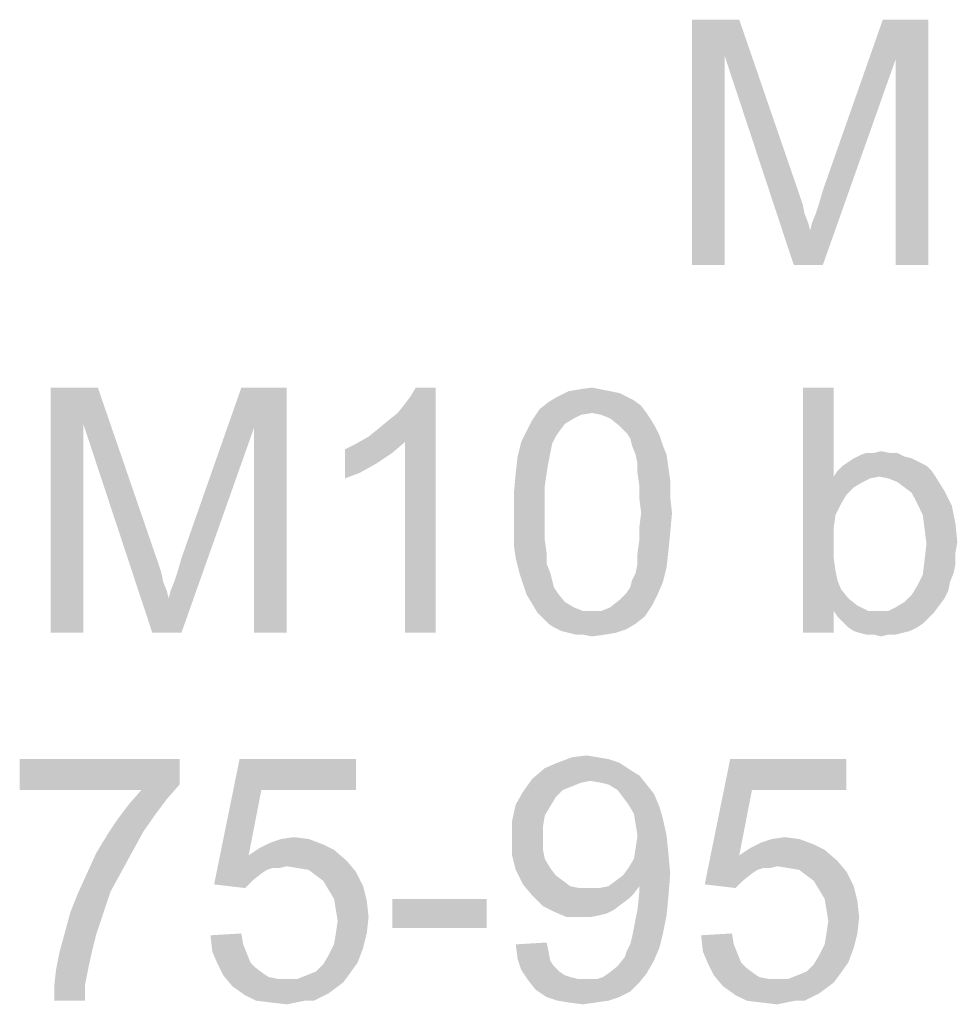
# Model space of a CAD drawing. Header units: millimetres. Extents: x 0 to 594, y 1 to 420.
# Tile 5 of 214: x 130 to 142, y 120 to 133. Entities that reach past the tile are written whole.
import ezdxf

# ---------------------------------------------------------------- set-up
doc = ezdxf.new("R2010")
doc.units = ezdxf.units.MM
doc.header["$LTSCALE"] = 32.67
doc.layers.add('61765N-2-A-2_DXF_TEXT', color=7, linetype='CONTINUOUS')

msp = doc.modelspace()

# ---------------------------------------------------------------- linework, layer by layer
at = {"layer": '61765N-2-A-2_DXF_TEXT', "color": 2, "linetype": 'Continuous'}
for points in [[(138.4098, 132.5187), (138.9876, 132.5187), (138.8098, 132.0742)], [(138.8098, 132.0742), (138.4098, 129.5187), (138.4098, 132.5187)], [(138.8098, 132.0742), (138.9876, 132.5187), (139.7209, 130.3853)], [(140.8987, 132.0298), (140.0098, 130.4298), (140.7431, 132.5187)], [(140.7431, 132.5187), (141.2987, 132.5187), (140.8987, 132.0298)], [(140.8987, 129.5187), (140.8987, 132.0298), (141.2987, 132.5187)], [(140.8987, 129.5187), (141.2987, 132.5187), (141.2987, 129.5187)], [(138.4098, 129.5187), (138.8098, 132.0742), (138.8098, 129.5187)], [(139.7209, 130.3853), (139.6543, 129.5187), (138.8098, 132.0742)], [(139.6543, 129.5187), (139.8543, 129.9409), (140.8987, 132.0298)], [(139.6543, 129.5187), (140.8987, 132.0298), (140.0098, 129.5187)], [(139.8543, 129.9409), (139.8765, 130.0298), (140.8987, 132.0298)], [(139.8765, 130.0298), (139.9209, 130.1409), (140.8987, 132.0298)], [(139.9209, 130.1409), (139.9654, 130.2742), (140.8987, 132.0298)], [(139.9654, 130.2742), (140.0098, 130.4298), (140.8987, 132.0298)], [(139.7209, 130.3853), (139.7654, 130.252), (139.6543, 129.5187)], [(139.7654, 130.252), (139.7876, 130.1409), (139.6543, 129.5187)], [(139.7876, 130.1409), (139.832, 130.0298), (139.6543, 129.5187)], [(139.832, 130.0298), (139.8543, 129.9409), (139.6543, 129.5187)], [(130.5654, 128.0187), (131.1431, 128.0187), (130.9654, 127.5742)], [(130.9654, 127.5742), (130.5654, 125.0187), (130.5654, 128.0187)], [(130.9654, 127.5742), (131.1431, 128.0187), (131.8765, 125.8853)], [(133.0543, 127.5298), (132.1654, 125.9298), (132.8987, 128.0187)], [(132.8987, 128.0187), (133.4543, 128.0187), (133.0543, 127.5298)], [(133.0543, 125.0187), (133.0543, 127.5298), (133.4543, 128.0187)], [(133.0543, 125.0187), (133.4543, 128.0187), (133.4543, 125.0187)], [(134.4543, 127.4187), (134.5654, 127.5076), (135.2765, 128.0187)], [(134.8987, 127.352), (134.4543, 127.4187), (135.2765, 128.0187)], [(134.5654, 127.5076), (134.6987, 127.6187), (135.2765, 128.0187)], [(134.6987, 127.6187), (134.8098, 127.7076), (135.2765, 128.0187)], [(134.8098, 127.7076), (134.8987, 127.8187), (135.2765, 128.0187)], [(134.8987, 127.8187), (134.9654, 127.9076), (135.2765, 128.0187)], [(134.8987, 125.0187), (134.8987, 127.352), (135.2765, 128.0187)], [(134.8987, 125.0187), (135.2765, 128.0187), (135.2765, 125.0187)], [(135.2765, 128.0187), (134.9654, 127.9076), (135.032, 128.0187)], [(137.4098, 127.9742), (137.5209, 127.952), (136.7654, 127.9076)], [(137.4098, 127.9742), (136.7654, 127.9076), (136.8987, 127.9742)], [(136.7654, 127.9076), (137.5209, 127.952), (137.6098, 127.9076)], [(137.2987, 127.9965), (136.8987, 127.9742), (137.032, 127.9965)], [(136.8987, 127.9742), (137.2987, 127.9965), (137.4098, 127.9742)], [(137.032, 127.9965), (137.1876, 128.0187), (137.2987, 127.9965)], [(140.1431, 128.0187), (140.1431, 126.9298), (139.7654, 125.0187)], [(140.1431, 128.0187), (139.7654, 125.0187), (139.7654, 128.0187)], [(137.7876, 127.7965), (136.5431, 127.752), (136.6543, 127.8409)], [(137.1876, 127.7076), (136.5431, 127.752), (137.7876, 127.7965)], [(137.6098, 127.9076), (137.6987, 127.8631), (136.6543, 127.8409)], [(137.6098, 127.9076), (136.6543, 127.8409), (136.7654, 127.9076)], [(136.6543, 127.8409), (137.6987, 127.8631), (137.7876, 127.7965)], [(137.1876, 127.7076), (137.7876, 127.7965), (137.8543, 127.7076)], [(137.1876, 127.7076), (136.4543, 127.6187), (136.5431, 127.752)], [(137.1876, 127.7076), (137.0543, 127.6853), (136.4543, 127.6187)], [(137.0543, 127.6853), (136.9654, 127.6409), (136.4543, 127.6187)], [(137.8543, 127.7076), (137.2987, 127.6853), (137.1876, 127.7076)], [(137.4098, 127.6409), (137.2987, 127.6853), (137.8543, 127.7076)], [(137.4098, 127.6409), (137.8543, 127.7076), (137.8987, 127.6409)], [(130.5654, 125.0187), (130.9654, 127.5742), (130.9654, 125.0187)], [(131.8765, 125.8853), (131.8098, 125.0187), (130.9654, 127.5742)], [(136.8543, 127.5742), (136.3876, 127.4853), (136.4543, 127.6187)], [(136.3876, 127.4853), (136.8543, 127.5742), (136.7876, 127.4853)], [(136.4543, 127.6187), (136.9654, 127.6409), (136.8543, 127.5742)], [(137.8987, 127.6409), (137.5209, 127.552), (137.4098, 127.6409)], [(137.5209, 127.552), (137.8987, 127.6409), (137.9654, 127.5298)], [(137.9654, 127.5298), (137.6098, 127.4631), (137.5209, 127.552)], [(131.8098, 125.0187), (132.0098, 125.4409), (133.0543, 127.5298)], [(131.8098, 125.0187), (133.0543, 127.5298), (132.1654, 125.0187)], [(132.0098, 125.4409), (132.032, 125.5298), (133.0543, 127.5298)], [(132.032, 125.5298), (132.0765, 125.6409), (133.0543, 127.5298)], [(132.0765, 125.6409), (132.1209, 125.7742), (133.0543, 127.5298)], [(132.1209, 125.7742), (132.1654, 125.9298), (133.0543, 127.5298)], [(136.7876, 127.4853), (136.7431, 127.4187), (136.3209, 127.352)], [(136.7876, 127.4853), (136.3209, 127.352), (136.3876, 127.4853)], [(137.6098, 127.4631), (137.9654, 127.5298), (138.0098, 127.4409)], [(138.0098, 127.4409), (137.6543, 127.3965), (137.6098, 127.4631)], [(137.6765, 127.3076), (137.6543, 127.3965), (138.0098, 127.4409)], [(137.6765, 127.3076), (138.0098, 127.4409), (138.0543, 127.3076)], [(134.1654, 127.2631), (134.2987, 127.3298), (134.8987, 127.352)], [(134.1654, 127.2631), (134.8987, 127.352), (134.7431, 127.2187)], [(134.8987, 127.352), (134.2987, 127.3298), (134.4543, 127.4187)], [(136.6987, 127.3298), (136.2765, 127.1742), (136.3209, 127.352)], [(136.6987, 127.3298), (136.6765, 127.2187), (136.2765, 127.1742)], [(136.3209, 127.352), (136.7431, 127.4187), (136.6987, 127.3298)], [(134.7431, 127.2187), (134.1654, 126.9076), (134.1654, 127.2631)], [(134.7431, 127.2187), (134.5431, 127.0853), (134.1654, 126.9076)], [(136.2765, 127.1742), (136.6765, 127.2187), (136.6543, 127.1076)], [(138.0543, 127.3076), (137.7209, 127.1965), (137.6765, 127.3076)], [(137.7209, 127.1965), (138.0543, 127.3076), (138.0987, 127.1965)], [(138.0987, 127.1965), (137.7431, 127.0853), (137.7209, 127.1965)], [(137.7431, 127.0853), (138.0987, 127.1965), (138.1209, 127.0409)], [(141.0098, 127.1742), (140.3876, 127.152), (140.4765, 127.1965)], [(140.832, 127.2187), (140.9209, 127.2187), (140.4765, 127.1965)], [(140.632, 127.2187), (140.832, 127.2187), (140.4765, 127.1965)], [(140.632, 127.2187), (140.4765, 127.1965), (140.5431, 127.2187)], [(140.4765, 127.1965), (140.9209, 127.2187), (141.0098, 127.1742)], [(140.632, 127.2187), (140.7209, 127.2409), (140.832, 127.2187)], [(134.5431, 127.0853), (134.3431, 126.9742), (134.1654, 126.9076)], [(136.6543, 127.1076), (136.2543, 126.9742), (136.2765, 127.1742)], [(136.2543, 126.9742), (136.6543, 127.1076), (136.632, 126.9742)], [(138.1209, 127.0409), (137.7431, 126.9742), (137.7431, 127.0853)], [(141.1876, 127.1076), (140.2543, 127.0631), (140.3209, 127.1076)], [(140.2543, 127.0631), (141.1876, 127.1076), (141.2765, 127.0631)], [(141.0987, 127.152), (140.3209, 127.1076), (140.3876, 127.152)], [(140.3209, 127.1076), (141.0987, 127.152), (141.1876, 127.1076)], [(140.3876, 127.152), (141.0098, 127.1742), (141.0987, 127.152)], [(136.632, 126.9742), (136.6098, 126.8187), (136.232, 126.7298)], [(136.632, 126.9742), (136.232, 126.7298), (136.2543, 126.9742)], [(137.7431, 126.9742), (138.1209, 127.0409), (138.1431, 126.8853)], [(138.1431, 126.8853), (137.7654, 126.8187), (137.7431, 126.9742)], [(141.3431, 126.9965), (140.1431, 126.9298), (140.1876, 126.9965)], [(140.6987, 126.9298), (140.1431, 126.9298), (141.3431, 126.9965)], [(141.2765, 127.0631), (140.1876, 126.9965), (140.2543, 127.0631)], [(140.1876, 126.9965), (141.2765, 127.0631), (141.3431, 126.9965)], [(140.6987, 126.9298), (141.3431, 126.9965), (141.3876, 126.9298)], [(137.7654, 126.8187), (138.1431, 126.8853), (138.1431, 126.6853)], [(140.1431, 126.9298), (140.1654, 126.4631), (139.7654, 125.0187)], [(140.1431, 126.9298), (140.6987, 126.9298), (140.5876, 126.9076)], [(140.1431, 126.9298), (140.5876, 126.9076), (140.4987, 126.8631)], [(140.1431, 126.9298), (140.4987, 126.8631), (140.3876, 126.7965)], [(140.1431, 126.9298), (140.3876, 126.7965), (140.2987, 126.7076)], [(140.1431, 126.9298), (140.2987, 126.7076), (140.232, 126.5965)], [(140.1431, 126.9298), (140.232, 126.5965), (140.1654, 126.4631)], [(141.3876, 126.9298), (140.8098, 126.9076), (140.6987, 126.9298)], [(140.9209, 126.8631), (140.8098, 126.9076), (141.3876, 126.9298)], [(141.0098, 126.7965), (140.9209, 126.8631), (141.3876, 126.9298)], [(141.0098, 126.7965), (141.3876, 126.9298), (141.4987, 126.752)], [(136.232, 126.7298), (136.6098, 126.8187), (136.6098, 126.6631)], [(136.6098, 126.6631), (136.232, 126.4853), (136.232, 126.7298)], [(138.1431, 126.6853), (137.7654, 126.6631), (137.7654, 126.8187)], [(141.4987, 126.752), (141.0987, 126.7298), (141.0098, 126.7965)], [(141.1654, 126.5965), (141.0987, 126.7298), (141.4987, 126.752)], [(141.1654, 126.5965), (141.4987, 126.752), (141.5876, 126.5742)], [(136.232, 126.4853), (136.6098, 126.6631), (136.6098, 126.4853)], [(137.7876, 126.4853), (137.7654, 126.6631), (138.1431, 126.6853)], [(137.7876, 126.4853), (138.1431, 126.6853), (138.1654, 126.4853)], [(141.5876, 126.5742), (141.232, 126.4631), (141.1654, 126.5965)], [(136.6098, 126.4853), (136.6098, 126.3076), (136.232, 126.2853)], [(136.6098, 126.4853), (136.232, 126.2853), (136.232, 126.4853)], [(138.1654, 126.4853), (137.7654, 126.3076), (137.7876, 126.4853)], [(137.7654, 126.3076), (138.1654, 126.4853), (138.1431, 126.2409)], [(141.232, 126.4631), (141.5876, 126.5742), (141.632, 126.352)], [(140.1654, 126.4631), (140.1431, 126.3076), (139.7654, 125.0187)], [(141.632, 126.352), (141.2543, 126.2853), (141.232, 126.4631)], [(141.2543, 126.2853), (141.632, 126.352), (141.6543, 126.1298)], [(136.232, 126.2853), (136.6098, 126.3076), (136.6098, 126.152)], [(136.6098, 126.152), (136.232, 126.0853), (136.232, 126.2853)], [(138.1431, 126.2409), (137.7654, 126.152), (137.7654, 126.3076)], [(137.7654, 126.152), (138.1431, 126.2409), (138.1209, 126.0187)], [(140.1431, 126.3076), (140.1431, 126.1076), (139.7654, 125.0187)], [(141.6543, 126.1298), (141.2765, 126.1076), (141.2543, 126.2853)], [(136.232, 126.0853), (136.6098, 126.152), (136.632, 125.9965)], [(138.1209, 126.0187), (137.7431, 125.9965), (137.7654, 126.152)], [(140.1431, 126.1076), (140.1431, 125.9298), (139.7654, 125.0187)], [(141.632, 125.9965), (141.2543, 125.9076), (141.2765, 126.1076)], [(141.2765, 126.1076), (141.6543, 126.1298), (141.632, 125.9965)], [(136.632, 125.9965), (136.2543, 125.9298), (136.232, 126.0853)], [(136.2543, 125.9298), (136.632, 125.9965), (136.632, 125.8631)], [(137.7431, 125.8631), (137.7431, 125.9965), (138.1209, 126.0187)], [(137.7431, 125.8631), (138.1209, 126.0187), (138.0987, 125.8187)], [(141.2543, 125.9076), (141.632, 125.9965), (141.632, 125.8631)], [(131.8765, 125.8853), (131.9209, 125.752), (131.8098, 125.0187)], [(136.632, 125.8631), (136.2987, 125.752), (136.2543, 125.9298)], [(140.1431, 125.9298), (140.1654, 125.7742), (139.7654, 125.0187)], [(141.632, 125.8631), (141.232, 125.7298), (141.2543, 125.9076)], [(131.9209, 125.752), (131.9431, 125.6409), (131.8098, 125.0187)], [(136.2987, 125.752), (136.632, 125.8631), (136.6765, 125.752)], [(136.6765, 125.752), (136.3431, 125.6187), (136.2987, 125.752)], [(136.6765, 125.752), (136.6987, 125.6631), (136.3431, 125.6187)], [(137.6765, 125.6631), (137.7209, 125.752), (138.0987, 125.8187)], [(137.6765, 125.6631), (138.0987, 125.8187), (138.0543, 125.6409)], [(138.0987, 125.8187), (137.7209, 125.752), (137.7431, 125.8631)], [(140.1654, 125.7742), (140.1876, 125.6631), (139.7654, 125.0187)], [(141.632, 125.8631), (141.6098, 125.752), (141.232, 125.7298)], [(141.232, 125.7298), (141.6098, 125.752), (141.5654, 125.6409)], [(131.9431, 125.6409), (131.9876, 125.5298), (131.8098, 125.0187)], [(136.3431, 125.6187), (136.6987, 125.6631), (136.7209, 125.5742)], [(137.6098, 125.5076), (137.6543, 125.5742), (138.0543, 125.6409)], [(137.6098, 125.5076), (138.0543, 125.6409), (137.9876, 125.4853)], [(138.0543, 125.6409), (137.6543, 125.5742), (137.6765, 125.6631)], [(140.1876, 125.6631), (140.232, 125.552), (139.7654, 125.0187)], [(141.5654, 125.6409), (141.1654, 125.5965), (141.232, 125.7298)], [(141.1654, 125.5965), (141.5654, 125.6409), (141.5431, 125.5298)], [(131.9876, 125.5298), (132.0098, 125.4409), (131.8098, 125.0187)], [(136.7209, 125.5742), (136.3876, 125.4853), (136.3431, 125.6187)], [(136.7209, 125.5742), (136.7654, 125.5076), (136.3876, 125.4853)], [(136.3876, 125.4853), (136.7654, 125.5076), (136.8543, 125.3965)], [(137.9876, 125.4853), (137.5209, 125.4187), (137.6098, 125.5076)], [(140.232, 125.552), (140.3209, 125.4409), (139.7654, 125.0187)], [(141.5431, 125.5298), (141.0987, 125.4853), (141.1654, 125.5965)], [(141.0987, 125.4853), (141.5431, 125.5298), (141.4987, 125.4409)], [(136.8543, 125.3965), (136.4543, 125.3742), (136.3876, 125.4853)], [(136.4543, 125.3742), (136.8543, 125.3965), (136.9654, 125.3298)], [(137.9209, 125.352), (137.4098, 125.3298), (137.5209, 125.4187)], [(137.5209, 125.4187), (137.9876, 125.4853), (137.9209, 125.352)], [(140.3209, 125.4409), (140.1431, 125.2853), (139.7654, 125.0187)], [(140.3209, 125.4409), (140.432, 125.352), (140.1431, 125.2853)], [(141.432, 125.352), (140.8987, 125.3298), (141.0098, 125.3965)], [(141.4987, 125.4409), (141.0098, 125.3965), (141.0987, 125.4853)], [(141.0098, 125.3965), (141.4987, 125.4409), (141.432, 125.352)], [(136.9654, 125.3298), (136.5209, 125.2631), (136.4543, 125.3742)], [(136.9654, 125.3298), (137.0765, 125.2853), (136.5209, 125.2631)], [(137.1876, 125.2853), (137.2987, 125.2853), (136.5209, 125.2631)], [(137.0765, 125.2853), (137.1876, 125.2853), (136.5209, 125.2631)], [(137.832, 125.2187), (136.5209, 125.2631), (137.2987, 125.2853)], [(137.832, 125.2187), (136.5876, 125.1965), (136.5209, 125.2631)], [(137.2987, 125.2853), (137.4098, 125.3298), (137.9209, 125.352)], [(137.2987, 125.2853), (137.9209, 125.352), (137.832, 125.2187)], [(139.7654, 125.0187), (140.1431, 125.2853), (140.1431, 125.0187)], [(140.1431, 125.2853), (140.432, 125.352), (140.5654, 125.2853)], [(140.5654, 125.2853), (140.1876, 125.2187), (140.1431, 125.2853)], [(140.8098, 125.2853), (141.3654, 125.2631), (140.1876, 125.2187)], [(140.6987, 125.2853), (140.8098, 125.2853), (140.1876, 125.2187)], [(140.5654, 125.2853), (140.6987, 125.2853), (140.1876, 125.2187)], [(140.1876, 125.2187), (141.3654, 125.2631), (141.2987, 125.1965)], [(140.8098, 125.2853), (140.8987, 125.3298), (141.432, 125.352)], [(140.8098, 125.2853), (141.432, 125.352), (141.3654, 125.2631)], [(136.6543, 125.1298), (136.5876, 125.1965), (137.832, 125.2187)], [(136.6543, 125.1298), (137.832, 125.2187), (137.7209, 125.1298)], [(141.2987, 125.1965), (140.2543, 125.152), (140.1876, 125.2187)], [(140.2543, 125.152), (141.2987, 125.1965), (141.232, 125.1298)], [(141.232, 125.1298), (140.3209, 125.0853), (140.2543, 125.152)], [(137.7209, 125.1298), (136.7209, 125.0853), (136.6543, 125.1298)], [(136.7209, 125.0853), (137.7209, 125.1298), (137.6098, 125.0631)], [(137.6098, 125.0631), (136.8098, 125.0409), (136.7209, 125.0853)], [(136.8987, 125.0187), (136.8098, 125.0409), (137.6098, 125.0631)], [(136.8987, 125.0187), (137.6098, 125.0631), (137.4765, 125.0187)], [(140.3209, 125.0853), (141.232, 125.1298), (141.1654, 125.0853)], [(141.1654, 125.0853), (140.3876, 125.0409), (140.3209, 125.0853)], [(140.3876, 125.0409), (141.1654, 125.0853), (141.0765, 125.0409)], [(141.0765, 125.0409), (140.4543, 125.0187), (140.3876, 125.0409)], [(140.4543, 125.0187), (141.0765, 125.0409), (140.9876, 125.0187)], [(137.4765, 125.0187), (136.9876, 124.9965), (136.8987, 125.0187)], [(137.0765, 124.9965), (136.9876, 124.9965), (137.4765, 125.0187)], [(137.0765, 124.9965), (137.4765, 125.0187), (137.3431, 124.9965)], [(137.3431, 124.9965), (137.1876, 124.9742), (137.0765, 124.9965)], [(140.9876, 125.0187), (140.5431, 124.9965), (140.4543, 125.0187)], [(140.632, 124.9965), (140.5431, 124.9965), (140.9876, 125.0187)], [(140.8098, 124.9965), (140.632, 124.9965), (140.9876, 125.0187)], [(140.8098, 124.9965), (140.7209, 124.9742), (140.632, 124.9965)], [(140.8098, 124.9965), (140.9876, 125.0187), (140.8987, 124.9965)], [(132.1431, 123.4742), (132.1431, 123.1631), (130.1876, 123.0965)], [(132.1431, 123.4742), (130.1876, 123.0965), (130.1876, 123.4742)], [(133.1431, 123.0965), (132.5654, 121.9409), (132.8765, 123.4742)], [(132.8765, 123.4742), (134.2987, 123.4742), (133.1431, 123.0965)], [(133.1431, 123.0965), (134.2987, 123.4742), (134.2987, 123.0965)], [(137.2543, 123.4965), (137.3876, 123.4742), (136.7654, 123.4298)], [(137.2543, 123.4965), (136.7654, 123.4298), (136.9431, 123.4965)], [(136.7654, 123.4298), (137.3876, 123.4742), (137.5209, 123.4298)], [(136.9431, 123.4965), (137.1209, 123.5187), (137.2543, 123.4965)], [(139.1431, 123.0965), (138.5654, 121.9409), (138.8765, 123.4742)], [(138.8765, 123.4742), (140.2987, 123.4742), (139.1431, 123.0965)], [(139.1431, 123.0965), (140.2987, 123.4742), (140.2987, 123.0965)], [(137.6543, 123.3409), (136.4543, 123.2298), (136.6098, 123.3631)], [(137.6543, 123.3409), (137.7654, 123.2742), (136.4543, 123.2298)], [(137.5209, 123.4298), (136.6098, 123.3631), (136.7654, 123.4298)], [(136.6098, 123.3631), (137.5209, 123.4298), (137.6543, 123.3409)], [(137.1654, 123.2076), (136.3431, 123.0742), (136.4543, 123.2298)], [(137.1654, 123.2076), (136.4543, 123.2298), (137.7654, 123.2742)], [(137.2987, 123.1853), (137.1654, 123.2076), (137.7654, 123.2742)], [(137.3876, 123.1631), (137.2987, 123.1853), (137.7654, 123.2742)], [(137.3876, 123.1631), (137.7654, 123.2742), (137.8543, 123.1631)], [(131.6765, 123.0965), (130.1876, 123.0965), (132.1431, 123.1631)], [(131.9876, 122.9853), (131.5209, 122.9187), (131.6765, 123.0965)], [(131.6765, 123.0965), (132.1431, 123.1631), (131.9876, 122.9853)], [(133.1431, 123.0965), (132.9876, 122.2965), (132.5654, 121.9409)], [(137.1654, 123.2076), (137.0543, 123.1853), (136.3431, 123.0742)], [(137.0543, 123.1853), (136.9431, 123.1409), (136.3431, 123.0742)], [(136.9431, 123.1409), (136.832, 123.0965), (136.3431, 123.0742)], [(136.3431, 123.0742), (136.832, 123.0965), (136.7431, 123.0076)], [(137.8543, 123.1631), (137.4987, 123.0965), (137.3876, 123.1631)], [(137.4987, 123.0965), (137.8543, 123.1631), (137.9431, 123.052)], [(137.9431, 123.052), (137.5654, 123.0076), (137.4987, 123.0965)], [(139.1431, 123.0965), (138.9876, 122.2965), (138.5654, 121.9409)], [(131.5209, 122.9187), (131.9876, 122.9853), (131.8543, 122.8076)], [(136.7431, 123.0076), (136.2543, 122.9187), (136.3431, 123.0742)], [(136.2543, 122.9187), (136.7431, 123.0076), (136.6765, 122.8965)], [(137.632, 122.9187), (137.5654, 123.0076), (137.9431, 123.052)], [(137.632, 122.9187), (137.9431, 123.052), (138.0098, 122.8965)], [(131.8543, 122.8076), (131.3876, 122.7409), (131.5209, 122.9187)], [(136.6765, 122.8965), (136.2098, 122.7187), (136.2543, 122.9187)], [(136.6765, 122.8965), (136.6098, 122.7853), (136.2098, 122.7187)], [(138.0098, 122.8965), (137.6987, 122.8076), (137.632, 122.9187)], [(137.6987, 122.8076), (138.0098, 122.8965), (138.0543, 122.7409)], [(131.6987, 122.5853), (131.2543, 122.5409), (131.3876, 122.7409)], [(131.3876, 122.7409), (131.8543, 122.8076), (131.6987, 122.5853)], [(136.2098, 122.7187), (136.6098, 122.7853), (136.5876, 122.652)], [(138.0543, 122.7409), (137.7209, 122.6742), (137.6987, 122.8076)], [(137.7431, 122.5409), (137.7209, 122.6742), (138.0543, 122.7409)], [(137.7431, 122.5409), (138.0543, 122.7409), (138.0987, 122.5409)], [(136.5876, 122.652), (136.2098, 122.4965), (136.2098, 122.7187)], [(136.2098, 122.4965), (136.5876, 122.652), (136.5876, 122.4965)], [(131.5654, 122.3409), (131.1209, 122.3187), (131.2543, 122.5409)], [(131.2543, 122.5409), (131.6987, 122.5853), (131.5654, 122.3409)], [(133.7209, 122.4965), (133.2543, 122.452), (133.3876, 122.4965)], [(133.2543, 122.452), (133.7209, 122.4965), (133.8987, 122.4298)], [(133.3876, 122.4965), (133.5431, 122.5187), (133.7209, 122.4965)], [(136.5876, 122.4965), (136.5876, 122.3631), (136.2098, 122.2965)], [(136.5876, 122.4965), (136.2098, 122.2965), (136.2098, 122.4965)], [(138.0987, 122.5409), (137.7209, 122.3853), (137.7431, 122.5409)], [(137.7209, 122.3853), (138.0987, 122.5409), (138.1209, 122.3187)], [(139.7209, 122.4965), (139.2543, 122.452), (139.3876, 122.4965)], [(139.2543, 122.452), (139.7209, 122.4965), (139.8987, 122.4298)], [(139.3876, 122.4965), (139.5431, 122.5187), (139.7209, 122.4965)], [(134.032, 122.3631), (132.9876, 122.2965), (133.1209, 122.3853)], [(133.8987, 122.4298), (133.1209, 122.3853), (133.2543, 122.452)], [(133.1209, 122.3853), (133.8987, 122.4298), (134.032, 122.3631)], [(138.1209, 122.3187), (137.6987, 122.252), (137.7209, 122.3853)], [(140.032, 122.3631), (138.9876, 122.2965), (139.1209, 122.3853)], [(139.8987, 122.4298), (139.1209, 122.3853), (139.2543, 122.452)], [(139.1209, 122.3853), (139.8987, 122.4298), (140.032, 122.3631)], [(131.432, 122.0965), (131.0098, 122.0742), (131.1209, 122.3187)], [(131.1209, 122.3187), (131.5654, 122.3409), (131.432, 122.0965)], [(132.9876, 122.2965), (133.2765, 122.1409), (132.5654, 121.9409)], [(132.9876, 122.2965), (134.032, 122.3631), (134.1876, 122.2298)], [(132.9876, 122.2965), (134.1876, 122.2298), (133.4543, 122.1631)], [(132.9876, 122.2965), (133.4543, 122.1631), (133.2765, 122.1409)], [(136.2098, 122.2965), (136.5876, 122.3631), (136.6098, 122.252)], [(136.6098, 122.252), (136.2543, 122.1187), (136.2098, 122.2965)], [(136.6098, 122.252), (136.6765, 122.1409), (136.2543, 122.1187)], [(137.632, 122.1409), (137.6987, 122.252), (138.1209, 122.3187)], [(137.632, 122.1409), (138.1209, 122.3187), (138.1431, 122.0742)], [(138.9876, 122.2965), (139.2765, 122.1409), (138.5654, 121.9409)], [(138.9876, 122.2965), (140.032, 122.3631), (140.1876, 122.2298)], [(138.9876, 122.2965), (140.1876, 122.2298), (139.4543, 122.1631)], [(138.9876, 122.2965), (139.4543, 122.1631), (139.2765, 122.1409)], [(133.2765, 122.1409), (133.2098, 122.1187), (132.5654, 121.9409)], [(133.2765, 122.1409), (133.4543, 122.1631), (133.3654, 122.1409)], [(133.5876, 122.1409), (133.4543, 122.1631), (134.1876, 122.2298)], [(133.7209, 122.1187), (133.5876, 122.1409), (134.1876, 122.2298)], [(133.7209, 122.1187), (134.1876, 122.2298), (134.2987, 122.0965)], [(136.2543, 122.1187), (136.6765, 122.1409), (136.7431, 122.052)], [(138.1431, 122.0742), (137.5654, 122.052), (137.632, 122.1409)], [(139.2765, 122.1409), (139.2098, 122.1187), (138.5654, 121.9409)], [(139.2765, 122.1409), (139.4543, 122.1631), (139.3654, 122.1409)], [(139.5876, 122.1409), (139.4543, 122.1631), (140.1876, 122.2298)], [(139.7209, 122.1187), (139.5876, 122.1409), (140.1876, 122.2298)], [(139.7209, 122.1187), (140.1876, 122.2298), (140.2987, 122.0965)], [(131.2987, 121.852), (130.8987, 121.8298), (131.0098, 122.0742)], [(131.0098, 122.0742), (131.432, 122.0965), (131.2987, 121.852)], [(133.2098, 122.1187), (133.1431, 122.0742), (132.5654, 121.9409)], [(133.1431, 122.0742), (133.032, 121.9853), (132.5654, 121.9409)], [(134.2987, 122.0965), (133.8098, 122.052), (133.7209, 122.1187)], [(133.8987, 121.9853), (133.8098, 122.052), (134.2987, 122.0965)], [(133.8987, 121.9853), (134.2987, 122.0965), (134.3876, 121.9187)], [(136.7431, 122.052), (136.3431, 121.9409), (136.2543, 122.1187)], [(136.7431, 122.052), (136.832, 121.9853), (136.3431, 121.9409)], [(137.3876, 121.9187), (137.4765, 121.9853), (138.1431, 122.0742)], [(137.7654, 121.9187), (137.3876, 121.9187), (138.1431, 122.0742)], [(137.4765, 121.9853), (137.5654, 122.052), (138.1431, 122.0742)], [(137.7654, 121.8742), (137.7654, 121.9187), (138.1431, 122.0742)], [(137.7654, 121.852), (137.7654, 121.8742), (138.1431, 122.0742)], [(137.7654, 121.852), (138.1431, 122.0742), (138.1209, 121.7853)], [(139.2098, 122.1187), (139.1431, 122.0742), (138.5654, 121.9409)], [(139.1431, 122.0742), (139.032, 121.9853), (138.5654, 121.9409)], [(140.2987, 122.0965), (139.8098, 122.052), (139.7209, 122.1187)], [(139.8987, 121.9853), (139.8098, 122.052), (140.2987, 122.0965)], [(139.8987, 121.9853), (140.2987, 122.0965), (140.3876, 121.9187)], [(132.5654, 121.9409), (133.032, 121.9853), (132.9431, 121.8965)], [(134.3876, 121.9187), (133.9654, 121.8742), (133.8987, 121.9853)], [(134.032, 121.7631), (133.9654, 121.8742), (134.3876, 121.9187)], [(134.032, 121.7631), (134.3876, 121.9187), (134.432, 121.7409)], [(136.3431, 121.9409), (136.832, 121.9853), (136.9209, 121.9187)], [(136.9209, 121.9187), (136.4543, 121.8076), (136.3431, 121.9409)], [(136.9209, 121.9187), (137.032, 121.8965), (136.4543, 121.8076)], [(137.2765, 121.8965), (137.6987, 121.8298), (136.4543, 121.8076)], [(137.1654, 121.8965), (137.2765, 121.8965), (136.4543, 121.8076)], [(137.032, 121.8965), (137.1654, 121.8965), (136.4543, 121.8076)], [(137.7654, 121.9187), (137.2765, 121.8965), (137.3876, 121.9187)], [(137.2765, 121.8965), (137.7654, 121.9187), (137.6987, 121.8298)], [(138.5654, 121.9409), (139.032, 121.9853), (138.9431, 121.8965)], [(140.3876, 121.9187), (139.9654, 121.8742), (139.8987, 121.9853)], [(140.032, 121.7631), (139.9654, 121.8742), (140.3876, 121.9187)], [(140.032, 121.7631), (140.3876, 121.9187), (140.432, 121.7409)], [(130.8098, 121.6076), (130.8987, 121.8298), (131.2987, 121.852)], [(130.8098, 121.6076), (131.2987, 121.852), (131.2098, 121.5853)], [(136.4543, 121.8076), (137.6987, 121.8298), (137.632, 121.7631)], [(137.632, 121.7631), (136.5876, 121.6742), (136.4543, 121.8076)], [(138.1209, 121.7853), (137.7431, 121.6298), (137.7654, 121.852)], [(137.7431, 121.6298), (138.1209, 121.7853), (138.0987, 121.5631)], [(134.432, 121.7409), (134.0543, 121.6298), (134.032, 121.7631)], [(134.0543, 121.6298), (134.432, 121.7409), (134.4543, 121.5409)], [(135.8987, 121.7631), (134.7431, 121.4076), (134.7431, 121.7631)], [(134.7431, 121.4076), (135.8987, 121.7631), (135.8987, 121.4076)], [(137.632, 121.7631), (137.5431, 121.6965), (136.5876, 121.6742)], [(136.5876, 121.6742), (137.5431, 121.6965), (137.4543, 121.6298)], [(137.4543, 121.6298), (136.7209, 121.6076), (136.5876, 121.6742)], [(140.432, 121.7409), (140.0543, 121.6298), (140.032, 121.7631)], [(140.0543, 121.6298), (140.432, 121.7409), (140.4543, 121.5409)], [(131.2098, 121.5853), (130.7431, 121.3631), (130.8098, 121.6076)], [(130.7431, 121.3631), (131.2098, 121.5853), (131.1209, 121.3187)], [(134.4543, 121.5409), (134.0765, 121.4965), (134.0543, 121.6298)], [(134.0543, 121.3409), (134.0765, 121.4965), (134.4543, 121.5409)], [(134.0543, 121.3409), (134.4543, 121.5409), (134.432, 121.3409)], [(136.7209, 121.6076), (137.4543, 121.6298), (137.3654, 121.5853)], [(137.3654, 121.5853), (136.8765, 121.5409), (136.7209, 121.6076)], [(137.3654, 121.5853), (137.2765, 121.5631), (136.8765, 121.5409)], [(137.0543, 121.5409), (136.8765, 121.5409), (137.2765, 121.5631)], [(137.0543, 121.5409), (137.2765, 121.5631), (137.1654, 121.5409)], [(138.0987, 121.5631), (137.6987, 121.4076), (137.7431, 121.6298)], [(137.6987, 121.4076), (138.0987, 121.5631), (138.0543, 121.3409)], [(140.4543, 121.5409), (140.0765, 121.4965), (140.0543, 121.6298)], [(140.0543, 121.3409), (140.0765, 121.4965), (140.4543, 121.5409)], [(140.0543, 121.3409), (140.4543, 121.5409), (140.432, 121.3409)], [(131.1209, 121.3187), (130.6765, 121.1187), (130.7431, 121.3631)], [(131.1209, 121.3187), (131.0765, 121.1409), (130.6765, 121.1187)], [(132.5209, 121.3187), (132.8987, 121.3409), (132.9209, 121.2076)], [(132.9209, 121.2076), (132.5431, 121.1187), (132.5209, 121.3187)], [(134.432, 121.3409), (134.032, 121.2076), (134.0543, 121.3409)], [(134.032, 121.2076), (134.432, 121.3409), (134.3876, 121.1631)], [(137.6543, 121.2076), (137.6765, 121.2965), (138.0543, 121.3409)], [(137.6543, 121.2076), (138.0543, 121.3409), (138.0098, 121.1631)], [(138.0543, 121.3409), (137.6765, 121.2965), (137.6987, 121.4076)], [(138.5209, 121.3187), (138.8987, 121.3409), (138.9209, 121.2076)], [(138.9209, 121.2076), (138.5431, 121.1187), (138.5209, 121.3187)], [(140.432, 121.3409), (140.032, 121.2076), (140.0543, 121.3409)], [(140.032, 121.2076), (140.432, 121.3409), (140.3876, 121.1631)], [(132.5431, 121.1187), (132.9209, 121.2076), (132.9654, 121.0965)], [(134.3876, 121.1631), (133.9654, 121.0742), (134.032, 121.2076)], [(136.2543, 121.2076), (136.632, 121.2298), (136.6543, 121.1187)], [(136.6543, 121.1187), (136.2765, 121.0298), (136.2543, 121.2076)], [(138.0098, 121.1631), (137.6098, 121.1187), (137.6543, 121.2076)], [(138.5431, 121.1187), (138.9209, 121.2076), (138.9654, 121.0965)], [(140.3876, 121.1631), (139.9654, 121.0742), (140.032, 121.2076)], [(131.032, 120.9409), (130.632, 120.8965), (130.6765, 121.1187)], [(130.6765, 121.1187), (131.0765, 121.1409), (131.032, 120.9409)], [(132.9654, 121.0965), (132.6098, 120.9631), (132.5431, 121.1187)], [(132.9654, 121.0965), (133.0098, 120.9853), (132.6098, 120.9631)], [(134.3209, 120.9853), (133.8987, 120.9631), (133.9654, 121.0742)], [(133.9654, 121.0742), (134.3876, 121.1631), (134.3209, 120.9853)], [(136.2765, 121.0298), (136.6543, 121.1187), (136.6765, 121.0076)], [(137.9431, 121.0076), (137.4987, 120.9409), (137.5876, 121.052)], [(137.5876, 121.052), (137.6098, 121.1187), (138.0098, 121.1631)], [(137.5876, 121.052), (138.0098, 121.1631), (137.9431, 121.0076)], [(138.9654, 121.0965), (138.6098, 120.9631), (138.5431, 121.1187)], [(138.9654, 121.0965), (139.0098, 120.9853), (138.6098, 120.9631)], [(140.3209, 120.9853), (139.8987, 120.9631), (139.9654, 121.0742)], [(139.9654, 121.0742), (140.3876, 121.1631), (140.3209, 120.9853)], [(130.632, 120.8965), (131.032, 120.9409), (130.9876, 120.7187)], [(132.6098, 120.9631), (133.0098, 120.9853), (133.0765, 120.9187)], [(133.0765, 120.9187), (132.6765, 120.8298), (132.6098, 120.9631)], [(133.6987, 120.8298), (133.8098, 120.8742), (134.3209, 120.9853)], [(133.6987, 120.8298), (134.3209, 120.9853), (134.2098, 120.8298)], [(133.8098, 120.8742), (133.8987, 120.9631), (134.3209, 120.9853)], [(136.6765, 121.0076), (136.3209, 120.8965), (136.2765, 121.0298)], [(136.6765, 121.0076), (136.7209, 120.9409), (136.3209, 120.8965)], [(136.3209, 120.8965), (136.7209, 120.9409), (136.7876, 120.8742)], [(137.3876, 120.852), (137.4987, 120.9409), (137.9431, 121.0076)], [(137.3876, 120.852), (137.9431, 121.0076), (137.8543, 120.852)], [(138.6098, 120.9631), (139.0098, 120.9853), (139.0765, 120.9187)], [(139.0765, 120.9187), (138.6765, 120.8298), (138.6098, 120.9631)], [(139.6987, 120.8298), (139.8098, 120.8742), (140.3209, 120.9853)], [(139.6987, 120.8298), (140.3209, 120.9853), (140.2098, 120.8298)], [(139.8098, 120.8742), (139.8987, 120.9631), (140.3209, 120.9853)], [(130.9876, 120.7187), (130.6098, 120.6965), (130.632, 120.8965)], [(133.0765, 120.9187), (133.1654, 120.852), (132.6765, 120.8298)], [(132.6765, 120.8298), (133.1654, 120.852), (133.232, 120.8076)], [(133.232, 120.8076), (132.7876, 120.6965), (132.6765, 120.8298)], [(133.232, 120.8076), (133.3431, 120.7853), (132.7876, 120.6965)], [(134.2098, 120.8298), (133.5876, 120.7853), (133.6987, 120.8298)], [(133.5876, 120.7853), (134.2098, 120.8298), (134.1431, 120.7409)], [(136.7876, 120.8742), (136.4098, 120.7631), (136.3209, 120.8965)], [(136.7876, 120.8742), (136.8543, 120.8298), (136.4098, 120.7631)], [(136.8543, 120.8298), (136.9209, 120.8076), (136.4098, 120.7631)], [(136.9209, 120.8076), (137.0098, 120.7853), (136.4098, 120.7631)], [(137.2543, 120.7853), (137.3209, 120.8076), (137.8543, 120.852)], [(137.2543, 120.7853), (137.8543, 120.852), (137.7654, 120.7409)], [(137.8543, 120.852), (137.3209, 120.8076), (137.3876, 120.852)], [(139.0765, 120.9187), (139.1654, 120.852), (138.6765, 120.8298)], [(138.6765, 120.8298), (139.1654, 120.852), (139.232, 120.8076)], [(139.232, 120.8076), (138.7876, 120.6965), (138.6765, 120.8298)], [(139.232, 120.8076), (139.3431, 120.7853), (138.7876, 120.6965)], [(140.2098, 120.8298), (139.5876, 120.7853), (139.6987, 120.8298)], [(139.5876, 120.7853), (140.2098, 120.8298), (140.1431, 120.7409)], [(130.6098, 120.5187), (130.6098, 120.6965), (130.9876, 120.7187)], [(130.6098, 120.5187), (130.9876, 120.7187), (130.9876, 120.5187)], [(133.5876, 120.7853), (134.1431, 120.7409), (132.7876, 120.6965)], [(133.4543, 120.7853), (133.5876, 120.7853), (132.7876, 120.6965)], [(133.3431, 120.7853), (133.4543, 120.7853), (132.7876, 120.6965)], [(132.7876, 120.6965), (134.1431, 120.7409), (134.0543, 120.6742)], [(134.0543, 120.6742), (132.9431, 120.5853), (132.7876, 120.6965)], [(137.1654, 120.7853), (137.2543, 120.7853), (136.4098, 120.7631)], [(137.0987, 120.7853), (137.1654, 120.7853), (136.4098, 120.7631)], [(137.0098, 120.7853), (137.0987, 120.7853), (136.4098, 120.7631)], [(137.7654, 120.7409), (136.4098, 120.7631), (137.2543, 120.7853)], [(137.7654, 120.7409), (136.4987, 120.652), (136.4098, 120.7631)], [(136.4987, 120.652), (137.7654, 120.7409), (137.6543, 120.6298)], [(139.5876, 120.7853), (140.1431, 120.7409), (138.7876, 120.6965)], [(139.4543, 120.7853), (139.5876, 120.7853), (138.7876, 120.6965)], [(139.3431, 120.7853), (139.4543, 120.7853), (138.7876, 120.6965)], [(138.7876, 120.6965), (140.1431, 120.7409), (140.0543, 120.6742)], [(140.0543, 120.6742), (138.9431, 120.5853), (138.7876, 120.6965)], [(134.0543, 120.6742), (133.9654, 120.6076), (132.9431, 120.5853)], [(132.9431, 120.5853), (133.9654, 120.6076), (133.8765, 120.5631)], [(133.8765, 120.5631), (133.0765, 120.5187), (132.9431, 120.5853)], [(137.6543, 120.6298), (136.632, 120.5631), (136.4987, 120.652)], [(136.632, 120.5631), (137.6543, 120.6298), (137.5209, 120.5631)], [(140.0543, 120.6742), (139.9654, 120.6076), (138.9431, 120.5853)], [(138.9431, 120.5853), (139.9654, 120.6076), (139.8765, 120.5631)], [(139.8765, 120.5631), (139.0765, 120.5187), (138.9431, 120.5853)], [(133.6765, 120.5187), (133.0765, 120.5187), (133.8765, 120.5631)], [(133.6765, 120.5187), (133.2543, 120.4965), (133.0765, 120.5187)], [(133.2543, 120.4965), (133.6765, 120.5187), (133.5654, 120.4965)], [(133.5654, 120.4965), (133.4543, 120.4742), (133.2543, 120.4965)], [(133.6765, 120.5187), (133.8765, 120.5631), (133.7876, 120.5187)], [(137.5209, 120.5631), (136.7654, 120.5187), (136.632, 120.5631)], [(136.7654, 120.5187), (137.5209, 120.5631), (137.3876, 120.5187)], [(137.3876, 120.5187), (136.8987, 120.4965), (136.7654, 120.5187)], [(136.8987, 120.4965), (137.3876, 120.5187), (137.232, 120.4965)], [(137.232, 120.4965), (137.0765, 120.4742), (136.8987, 120.4965)], [(139.6765, 120.5187), (139.0765, 120.5187), (139.8765, 120.5631)], [(139.6765, 120.5187), (139.2543, 120.4965), (139.0765, 120.5187)], [(139.2543, 120.4965), (139.6765, 120.5187), (139.5654, 120.4965)], [(139.5654, 120.4965), (139.4543, 120.4742), (139.2543, 120.4965)], [(139.6765, 120.5187), (139.8765, 120.5631), (139.7876, 120.5187)]]:
    msp.add_solid(points, dxfattribs=at)

doc.saveas('drawing.dxf')
